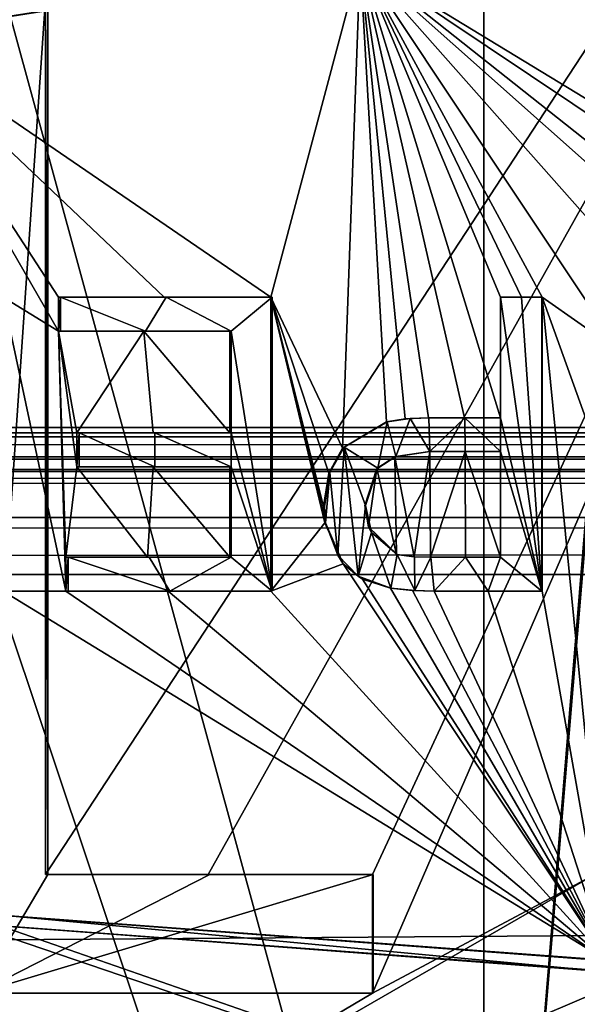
# Model space of a CAD drawing. Header units: millimetres. Extents: x -114 to 114, y -36 to 48.
# Tile 164 of 256: x -72.08 to -70.18, y 33.54 to 36.89. Entities that reach past the tile are written whole.
import ezdxf

# ---------------------------------------------------------------- set-up
doc = ezdxf.new("R2010")
doc.units = ezdxf.units.MM
doc.header["$LTSCALE"] = 65.185185
for name, color, linetype in [('1', 7, 'CONTINUOUS'), ('1025', 7, 'CONTINUOUS'), ('1037', 7, 'CONTINUOUS'), ('1051', 7, 'CONTINUOUS'), ('1077', 7, 'CONTINUOUS'), ('1083', 7, 'CONTINUOUS'), ('1091', 7, 'CONTINUOUS'), ('1100', 7, 'CONTINUOUS'), ('1101', 7, 'CONTINUOUS'), ('1102', 7, 'CONTINUOUS'), ('1113', 7, 'CONTINUOUS'), ('1116', 7, 'CONTINUOUS'), ('1123', 7, 'CONTINUOUS'), ('1127', 7, 'CONTINUOUS'), ('1138', 7, 'CONTINUOUS'), ('1146', 7, 'CONTINUOUS'), ('1156', 7, 'CONTINUOUS'), ('1160', 7, 'CONTINUOUS'), ('1177', 7, 'CONTINUOUS'), ('1179', 7, 'CONTINUOUS'), ('1213', 7, 'CONTINUOUS'), ('1229', 7, 'CONTINUOUS'), ('1237', 7, 'CONTINUOUS'), ('1241', 7, 'CONTINUOUS'), ('1252', 7, 'CONTINUOUS'), ('1254', 7, 'CONTINUOUS'), ('1281', 7, 'CONTINUOUS'), ('1323', 7, 'CONTINUOUS'), ('1340', 7, 'CONTINUOUS'), ('1353', 7, 'CONTINUOUS'), ('1377', 7, 'CONTINUOUS'), ('1378', 7, 'CONTINUOUS'), ('1386', 7, 'CONTINUOUS'), ('1411', 7, 'CONTINUOUS'), ('1425', 7, 'CONTINUOUS'), ('1431', 7, 'CONTINUOUS'), ('1448', 7, 'CONTINUOUS'), ('1461', 7, 'CONTINUOUS'), ('1474', 7, 'CONTINUOUS'), ('1714', 7, 'CONTINUOUS'), ('18', 7, 'CONTINUOUS'), ('1921', 7, 'CONTINUOUS'), ('2', 7, 'CONTINUOUS'), ('23', 7, 'CONTINUOUS'), ('2803', 7, 'CONTINUOUS'), ('308', 7, 'CONTINUOUS'), ('309', 7, 'CONTINUOUS'), ('315', 7, 'CONTINUOUS'), ('5', 7, 'CONTINUOUS'), ('924', 7, 'CONTINUOUS'), ('944', 7, 'CONTINUOUS'), ('982', 7, 'CONTINUOUS'), ('990', 7, 'CONTINUOUS')]:
    doc.layers.add(name, color=color, linetype=linetype)

msp = doc.modelspace()

# ---------------------------------------------------------------- linework, layer by layer
at = {"layer": '1', "linetype": 'CONTINUOUS'}
for points in [[(-113, 35, 80), (113, 35, 80), (-110.5, 33.5, 80), (-113, 35, 80)], [(-110.5, 33.5, 80), (113, 35, 80), (-54, 33.5, 80), (-110.5, 33.5, 80)]]:
    msp.add_3dface(points, dxfattribs=at)
at = {"layer": '1025', "color": 9, "linetype": 'CONTINUOUS'}
for points in [[(-71.99, 33.9788, 230.1495), (-71.9821, 33.9788, 230.1887), (-71.9821, 37.075, 230.1887), (-71.99, 33.9788, 230.1495)], [(-71.99, 37.075, 230.1495), (-71.99, 33.9788, 230.1495), (-71.9821, 37.075, 230.1887), (-71.99, 37.075, 230.1495)]]:
    msp.add_3dface(points, dxfattribs=at)
at = {"layer": '1037', "color": 9, "linetype": 'CONTINUOUS'}
for points in [[(-71.9821, 33.9788, 230.1887), (-71.99, 33.9788, 230.1495), (-71.4367, 33.9788, 230.0587), (-71.9821, 33.9788, 230.1887)], [(-71.9821, 33.9788, 230.1887), (-71.4367, 33.9788, 230.0587), (-71.4317, 33.9788, 230.0984), (-71.9821, 33.9788, 230.1887)], [(-71.4367, 33.9788, 230.0587), (-70.878, 33.9788, 230.0095), (-71.4317, 33.9788, 230.0984), (-71.4367, 33.9788, 230.0587)], [(-70.878, 33.9788, 230.0095), (-70.876, 33.9788, 230.0495), (-71.4317, 33.9788, 230.0984), (-70.878, 33.9788, 230.0095)]]:
    msp.add_3dface(points, dxfattribs=at)
at = {"layer": '1051', "color": 9, "linetype": 'CONTINUOUS'}
for points in [[(-71.9388, 35.8279, 244.8199), (-71.9465, 35.8279, 244.8592), (-71.6561, 35.8279, 244.9104), (-71.9388, 35.8279, 244.8199)], [(-71.9388, 35.8279, 244.8199), (-71.6561, 35.8279, 244.9104), (-71.65, 35.8279, 244.8708), (-71.9388, 35.8279, 244.8199)], [(-71.6561, 35.8279, 244.9104), (-71.364, 35.8279, 244.9501), (-71.65, 35.8279, 244.8708), (-71.6561, 35.8279, 244.9104)], [(-71.364, 35.8279, 244.9501), (-71.3594, 35.8279, 244.9103), (-71.65, 35.8279, 244.8708), (-71.364, 35.8279, 244.9501)]]:
    msp.add_3dface(points, dxfattribs=at)
at = {"layer": '1077', "color": 9, "linetype": 'CONTINUOUS'}
for points in [[(-70.3018, 34.9432, 244.9974), (-70.3018, 35.9432, 244.9974), (-70.3029, 34.9432, 244.9574), (-70.3018, 34.9432, 244.9974)], [(-70.3029, 34.9432, 244.9574), (-70.3018, 35.9432, 244.9974), (-70.3029, 35.9432, 244.9574), (-70.3029, 34.9432, 244.9574)]]:
    msp.add_3dface(points, dxfattribs=at)
at = {"layer": '1083', "color": 9, "linetype": 'CONTINUOUS'}
for points in [[(-70.8922, 35.1621, 244.9897), (-70.9042, 35.2347, 244.9891), (-70.882, 35.1431, 244.9502), (-70.8922, 35.1621, 244.9897)], [(-70.882, 35.1431, 244.9502), (-70.9042, 35.2347, 244.9891), (-70.902, 35.2347, 244.9492), (-70.882, 35.1431, 244.9502)], [(-70.7951, 35.0674, 244.9542), (-70.7967, 35.0674, 244.9941), (-70.8922, 35.1621, 244.9897), (-70.7951, 35.0674, 244.9542)], [(-70.7951, 35.0674, 244.9542), (-70.8922, 35.1621, 244.9897), (-70.882, 35.1431, 244.9502), (-70.7951, 35.0674, 244.9542)]]:
    msp.add_3dface(points, dxfattribs=at)
at = {"layer": '1091', "color": 9, "linetype": 'CONTINUOUS'}
for points in [[(-70.684, 35.4176, 244.9977), (-70.5634, 35.4176, 244.9997), (-70.683, 35.4176, 244.9578), (-70.684, 35.4176, 244.9977)], [(-70.683, 35.4176, 244.9578), (-70.5634, 35.4176, 244.9997), (-70.5631, 35.4176, 244.9597), (-70.683, 35.4176, 244.9578)], [(-70.5634, 35.4176, 244.9997), (-70.4428, 35.4176, 244.9998), (-70.5631, 35.4176, 244.9597), (-70.5634, 35.4176, 244.9997)], [(-70.4428, 35.4176, 244.9998), (-70.4431, 35.4176, 244.9598), (-70.5631, 35.4176, 244.9597), (-70.4428, 35.4176, 244.9998)]]:
    msp.add_3dface(points, dxfattribs=at)
at = {"layer": '1100', "color": 9, "linetype": 'CONTINUOUS'}
for points in [[(-70.878, 33.575, 230.0095), (-72.231, 33.575, 230.2025), (-72.2218, 33.575, 230.2414), (-70.878, 33.575, 230.0095)], [(-70.876, 33.575, 230.0495), (-70.878, 33.575, 230.0095), (-72.2218, 33.575, 230.2414), (-70.876, 33.575, 230.0495)]]:
    msp.add_3dface(points, dxfattribs=at)
at = {"layer": '1101', "color": 9, "linetype": 'CONTINUOUS'}
for points in [[(-70.8285, 35.5187, 244.9528), (-70.8303, 35.5187, 244.9927), (-70.9806, 35.4294, 244.9846), (-70.8285, 35.5187, 244.9528)], [(-70.9751, 35.4332, 244.9449), (-70.8285, 35.5187, 244.9528), (-70.9806, 35.4294, 244.9846), (-70.9751, 35.4332, 244.9449)], [(-71.0268, 35.3441, 244.9815), (-71.0233, 35.3462, 244.9416), (-70.9806, 35.4294, 244.9846), (-71.0268, 35.3441, 244.9815)], [(-71.0233, 35.3462, 244.9416), (-70.9751, 35.4332, 244.9449), (-70.9806, 35.4294, 244.9846), (-71.0233, 35.3462, 244.9416)], [(-71.042, 35.2307, 244.9403), (-71.0233, 35.3462, 244.9416), (-71.0449, 35.2307, 244.9802), (-71.042, 35.2307, 244.9403)], [(-71.0449, 35.2307, 244.9802), (-71.0233, 35.3462, 244.9416), (-71.0268, 35.3441, 244.9815), (-71.0449, 35.2307, 244.9802)]]:
    msp.add_3dface(points, dxfattribs=at)
at = {"layer": '1102', "color": 9, "linetype": 'CONTINUOUS'}
for points in [[(-70.8303, 35.5187, 244.9927), (-70.8285, 35.5187, 244.9528), (-70.7506, 35.5306, 244.9558), (-70.8303, 35.5187, 244.9927)], [(-70.7675, 35.5292, 244.9952), (-70.8303, 35.5187, 244.9927), (-70.7506, 35.5306, 244.9558), (-70.7675, 35.5292, 244.9952)], [(-70.6878, 35.533, 244.9976), (-70.7675, 35.5292, 244.9952), (-70.6868, 35.533, 244.9577), (-70.6878, 35.533, 244.9976)], [(-70.6868, 35.533, 244.9577), (-70.7675, 35.5292, 244.9952), (-70.7506, 35.5306, 244.9558), (-70.6868, 35.533, 244.9577)]]:
    msp.add_3dface(points, dxfattribs=at)
at = {"layer": '1113', "color": 9, "linetype": 'CONTINUOUS'}
for points in [[(-70.8173, 34.9527, 244.9933), (-70.7419, 34.9449, 244.9961), (-70.8156, 34.9527, 244.9533), (-70.8173, 34.9527, 244.9933)], [(-70.8156, 34.9527, 244.9533), (-70.7419, 34.9449, 244.9961), (-70.735, 34.9447, 244.9563), (-70.8156, 34.9527, 244.9533)], [(-70.7419, 34.9449, 244.9961), (-70.6692, 34.9432, 244.9981), (-70.735, 34.9447, 244.9563), (-70.7419, 34.9449, 244.9961)], [(-70.6692, 34.9432, 244.9981), (-70.6683, 34.9432, 244.9581), (-70.735, 34.9447, 244.9563), (-70.6692, 34.9432, 244.9981)]]:
    msp.add_3dface(points, dxfattribs=at)
at = {"layer": '1116', "color": 9, "linetype": 'CONTINUOUS'}
for points in [[(-70.4431, 35.533, 244.9598), (-70.3029, 34.9432, 244.9574), (-70.4431, 35.9432, 244.9598), (-70.4431, 35.533, 244.9598)], [(-70.4431, 35.9432, 244.9598), (-70.3029, 34.9432, 244.9574), (-70.3716, 35.9432, 244.9589), (-70.4431, 35.9432, 244.9598)], [(-70.3029, 34.9432, 244.9574), (-70.3029, 35.9432, 244.9574), (-70.3716, 35.9432, 244.9589), (-70.3029, 34.9432, 244.9574)], [(-70.8285, 35.5187, 244.9528), (-70.9751, 35.4332, 244.9449), (-70.8603, 35.361, 244.9513), (-70.8285, 35.5187, 244.9528)], [(-70.7994, 35.4009, 244.954), (-70.8285, 35.5187, 244.9528), (-70.8603, 35.361, 244.9513), (-70.7994, 35.4009, 244.954)], [(-70.7506, 35.5306, 244.9558), (-70.8285, 35.5187, 244.9528), (-70.7994, 35.4009, 244.954), (-70.7506, 35.5306, 244.9558)], [(-70.683, 35.4176, 244.9578), (-70.7506, 35.5306, 244.9558), (-70.7994, 35.4009, 244.954), (-70.683, 35.4176, 244.9578)], [(-70.683, 35.4176, 244.9578), (-70.6868, 35.533, 244.9577), (-70.7506, 35.5306, 244.9558), (-70.683, 35.4176, 244.9578)], [(-70.6868, 35.533, 244.9577), (-70.683, 35.4176, 244.9578), (-70.565, 35.533, 244.9597), (-70.6868, 35.533, 244.9577)], [(-70.683, 35.4176, 244.9578), (-70.5631, 35.4176, 244.9597), (-70.565, 35.533, 244.9597), (-70.683, 35.4176, 244.9578)], [(-70.5631, 35.4176, 244.9597), (-70.4431, 35.4176, 244.9598), (-70.565, 35.533, 244.9597), (-70.5631, 35.4176, 244.9597)], [(-70.565, 35.533, 244.9597), (-70.4431, 35.4176, 244.9598), (-70.4431, 35.533, 244.9598), (-70.565, 35.533, 244.9597)], [(-70.4431, 35.4176, 244.9598), (-70.3029, 34.9432, 244.9574), (-70.4431, 35.533, 244.9598), (-70.4431, 35.4176, 244.9598)], [(-70.9751, 35.4332, 244.9449), (-71.0233, 35.3462, 244.9416), (-70.9967, 35.0657, 244.9434), (-70.9751, 35.4332, 244.9449)], [(-70.9267, 34.9935, 244.9478), (-70.9751, 35.4332, 244.9449), (-70.9967, 35.0657, 244.9434), (-70.9267, 34.9935, 244.9478)], [(-70.902, 35.2347, 244.9492), (-70.9751, 35.4332, 244.9449), (-70.9267, 34.9935, 244.9478), (-70.902, 35.2347, 244.9492)], [(-70.9751, 35.4332, 244.9449), (-70.902, 35.2347, 244.9492), (-70.8603, 35.361, 244.9513), (-70.9751, 35.4332, 244.9449)], [(-70.3029, 34.9432, 244.9574), (-70.4431, 35.4176, 244.9598), (-70.4431, 35.0586, 244.9598), (-70.3029, 34.9432, 244.9574)], [(-71.0233, 35.3462, 244.9416), (-71.042, 35.2307, 244.9403), (-71.0377, 35.1753, 244.9406), (-71.0233, 35.3462, 244.9416)], [(-71.0233, 35.3462, 244.9416), (-71.0377, 35.1753, 244.9406), (-70.9967, 35.0657, 244.9434), (-71.0233, 35.3462, 244.9416)], [(-71.0377, 35.1753, 244.9406), (-71.042, 35.2307, 244.9403), (-71.0407, 35.2011, 244.9404), (-71.0377, 35.1753, 244.9406)], [(-70.882, 35.1431, 244.9502), (-70.902, 35.2347, 244.9492), (-70.9267, 34.9935, 244.9478), (-70.882, 35.1431, 244.9502)], [(-70.8156, 34.9527, 244.9533), (-70.882, 35.1431, 244.9502), (-70.9267, 34.9935, 244.9478), (-70.8156, 34.9527, 244.9533)], [(-70.7951, 35.0674, 244.9542), (-70.882, 35.1431, 244.9502), (-70.8156, 34.9527, 244.9533), (-70.7951, 35.0674, 244.9542)], [(-70.7951, 35.0674, 244.9542), (-70.8156, 34.9527, 244.9533), (-70.735, 34.9447, 244.9563), (-70.7951, 35.0674, 244.9542)], [(-70.736, 35.0598, 244.9563), (-70.7951, 35.0674, 244.9542), (-70.735, 34.9447, 244.9563), (-70.736, 35.0598, 244.9563)], [(-70.6806, 35.0586, 244.9578), (-70.736, 35.0598, 244.9563), (-70.735, 34.9447, 244.9563), (-70.6806, 35.0586, 244.9578)], [(-70.6683, 34.9432, 244.9581), (-70.6806, 35.0586, 244.9578), (-70.735, 34.9447, 244.9563), (-70.6683, 34.9432, 244.9581)], [(-70.6806, 35.0586, 244.9578), (-70.6683, 34.9432, 244.9581), (-70.5619, 35.0586, 244.9597), (-70.6806, 35.0586, 244.9578)], [(-70.6683, 34.9432, 244.9581), (-70.4856, 34.9432, 244.96), (-70.5619, 35.0586, 244.9597), (-70.6683, 34.9432, 244.9581)], [(-70.5619, 35.0586, 244.9597), (-70.4856, 34.9432, 244.96), (-70.4431, 35.0586, 244.9598), (-70.5619, 35.0586, 244.9597)], [(-70.4856, 34.9432, 244.96), (-70.3029, 34.9432, 244.9574), (-70.4431, 35.0586, 244.9598), (-70.4856, 34.9432, 244.96)]]:
    msp.add_3dface(points, dxfattribs=at)
at = {"layer": '1123', "color": 9, "linetype": 'CONTINUOUS'}
for points in [[(-72.1351, 33.8397, 244.8196), (-72.1264, 33.8397, 244.7805), (-70.066, 33.6866, 244.9474), (-72.1351, 33.8397, 244.8196)], [(-70.0792, 33.6858, 244.9882), (-72.1351, 33.8397, 244.8196), (-70.066, 33.6866, 244.9474), (-70.0792, 33.6858, 244.9882)]]:
    msp.add_3dface(points, dxfattribs=at)
at = {"layer": '1127', "color": 9, "linetype": 'CONTINUOUS'}
for points in [[(-70.9208, 37.086, 244.9882), (-72.5267, 36.8343, 244.721), (-71.2237, 35.9432, 244.965), (-70.9208, 37.086, 244.9882)], [(-70.9806, 35.4294, 244.9846), (-70.9208, 37.086, 244.9882), (-71.2237, 35.9432, 244.965), (-70.9806, 35.4294, 244.9846)], [(-70.8303, 35.5187, 244.9927), (-70.9208, 37.086, 244.9882), (-70.9806, 35.4294, 244.9846), (-70.8303, 35.5187, 244.9927)], [(-68.8649, 36.9321, 244.8196), (-70.9208, 37.086, 244.9882), (-69.0419, 35.9432, 244.8569), (-68.8649, 36.9321, 244.8196)], [(-70.3018, 35.9432, 244.9974), (-70.9208, 37.086, 244.9882), (-70.3723, 35.9432, 244.9989), (-70.3018, 35.9432, 244.9974)], [(-70.9208, 37.086, 244.9882), (-70.3018, 35.9432, 244.9974), (-70.0368, 35.7576, 244.9857), (-70.9208, 37.086, 244.9882)], [(-70.9208, 37.086, 244.9882), (-70.8303, 35.5187, 244.9927), (-70.7675, 35.5292, 244.9952), (-70.9208, 37.086, 244.9882)], [(-70.9208, 37.086, 244.9882), (-70.7675, 35.5292, 244.9952), (-70.6878, 35.533, 244.9976), (-70.9208, 37.086, 244.9882)], [(-70.9208, 37.086, 244.9882), (-70.6878, 35.533, 244.9976), (-70.5653, 35.533, 244.9997), (-70.9208, 37.086, 244.9882)], [(-70.9208, 37.086, 244.9882), (-69.0419, 35.8279, 244.8569), (-69.0419, 35.9432, 244.8569), (-70.9208, 37.086, 244.9882)], [(-69.0419, 35.8279, 244.8569), (-70.9208, 37.086, 244.9882), (-69.4305, 35.905, 244.9234), (-69.0419, 35.8279, 244.8569)], [(-70.3723, 35.9432, 244.9989), (-70.9208, 37.086, 244.9882), (-70.4428, 35.9432, 244.9998), (-70.3723, 35.9432, 244.9989)], [(-70.4428, 35.9432, 244.9998), (-70.9208, 37.086, 244.9882), (-70.4428, 35.533, 244.9998), (-70.4428, 35.9432, 244.9998)], [(-70.4428, 35.533, 244.9998), (-70.9208, 37.086, 244.9882), (-70.5653, 35.533, 244.9997), (-70.4428, 35.533, 244.9998)], [(-69.4305, 35.905, 244.9234), (-70.9208, 37.086, 244.9882), (-69.6498, 35.9561, 244.9517), (-69.4305, 35.905, 244.9234)], [(-69.6498, 35.9561, 244.9517), (-70.9208, 37.086, 244.9882), (-69.8737, 35.9031, 244.9738), (-69.6498, 35.9561, 244.9517)], [(-69.8737, 35.9031, 244.9738), (-70.9208, 37.086, 244.9882), (-70.0368, 35.7576, 244.9857), (-69.8737, 35.9031, 244.9738)], [(-72.5267, 36.8343, 244.721), (-71.9465, 35.8279, 244.8592), (-71.9465, 35.9432, 244.8592), (-72.5267, 36.8343, 244.721)], [(-71.9465, 35.8279, 244.8592), (-72.5267, 36.8343, 244.721), (-72.1347, 35.9432, 244.8197), (-71.9465, 35.8279, 244.8592)], [(-72.5267, 36.8343, 244.721), (-71.9465, 35.9432, 244.8592), (-71.5864, 35.9432, 244.9209), (-72.5267, 36.8343, 244.721)], [(-71.2237, 35.9432, 244.965), (-72.5267, 36.8343, 244.721), (-71.5864, 35.9432, 244.9209), (-71.2237, 35.9432, 244.965)], [(-71.9465, 35.8279, 244.8592), (-72.1347, 35.9432, 244.8197), (-71.9214, 34.9432, 244.8641), (-71.9465, 35.8279, 244.8592)], [(-72.1347, 35.9432, 244.8197), (-72.1347, 34.9432, 244.8197), (-71.9214, 34.9432, 244.8641), (-72.1347, 35.9432, 244.8197)], [(-71.0449, 35.2307, 244.9802), (-71.0268, 35.3441, 244.9815), (-71.2237, 35.9432, 244.965), (-71.0449, 35.2307, 244.9802)], [(-71.0449, 35.2307, 244.9802), (-71.2237, 35.9432, 244.965), (-71.0436, 35.2011, 244.9803), (-71.0449, 35.2307, 244.9802)], [(-71.0268, 35.3441, 244.9815), (-70.9806, 35.4294, 244.9846), (-71.2237, 35.9432, 244.965), (-71.0268, 35.3441, 244.9815)], [(-71.2237, 35.9432, 244.965), (-71.2237, 34.9432, 244.965), (-71.0406, 35.1753, 244.9805), (-71.2237, 35.9432, 244.965)], [(-71.0436, 35.2011, 244.9803), (-71.2237, 35.9432, 244.965), (-71.0406, 35.1753, 244.9805), (-71.0436, 35.2011, 244.9803)], [(-70.3018, 35.9432, 244.9974), (-70.3018, 34.9432, 244.9974), (-70.0792, 33.6858, 244.9882), (-70.3018, 35.9432, 244.9974)], [(-70.3018, 35.9432, 244.9974), (-70.0792, 33.6858, 244.9882), (-70.1225, 35.4448, 244.9905), (-70.3018, 35.9432, 244.9974)], [(-70.0368, 35.7576, 244.9857), (-70.3018, 35.9432, 244.9974), (-70.1225, 35.4448, 244.9905), (-70.0368, 35.7576, 244.9857)], [(-71.6561, 35.8279, 244.9104), (-71.9465, 35.8279, 244.8592), (-71.8836, 35.4817, 244.8713), (-71.6561, 35.8279, 244.9104)], [(-71.9465, 35.8279, 244.8592), (-71.9214, 34.9432, 244.8641), (-71.9214, 35.0586, 244.8641), (-71.9465, 35.8279, 244.8592)], [(-71.8836, 35.4817, 244.8713), (-71.9465, 35.8279, 244.8592), (-71.8836, 35.3663, 244.8713), (-71.8836, 35.4817, 244.8713)], [(-71.8836, 35.3663, 244.8713), (-71.9465, 35.8279, 244.8592), (-71.9214, 35.0586, 244.8641), (-71.8836, 35.3663, 244.8713)], [(-71.6245, 35.4817, 244.9152), (-71.6561, 35.8279, 244.9104), (-71.8836, 35.4817, 244.8713), (-71.6245, 35.4817, 244.9152)], [(-71.364, 35.8279, 244.9501), (-71.6561, 35.8279, 244.9104), (-71.364, 35.4817, 244.9501), (-71.364, 35.8279, 244.9501)], [(-71.364, 35.4817, 244.9501), (-71.6561, 35.8279, 244.9104), (-71.6245, 35.4817, 244.9152), (-71.364, 35.4817, 244.9501)], [(-71.6435, 35.0586, 244.9123), (-71.8836, 35.3663, 244.8713), (-71.9214, 35.0586, 244.8641), (-71.6435, 35.0586, 244.9123)], [(-71.6245, 35.3663, 244.9152), (-71.8836, 35.3663, 244.8713), (-71.6435, 35.0586, 244.9123), (-71.6245, 35.3663, 244.9152)], [(-71.364, 35.0586, 244.9501), (-71.6245, 35.3663, 244.9152), (-71.6435, 35.0586, 244.9123), (-71.364, 35.0586, 244.9501)], [(-71.364, 35.3663, 244.9501), (-71.6245, 35.3663, 244.9152), (-71.364, 35.0586, 244.9501), (-71.364, 35.3663, 244.9501)], [(-71.0406, 35.1753, 244.9805), (-71.2237, 34.9432, 244.965), (-70.9779, 35.0363, 244.9848), (-71.0406, 35.1753, 244.9805)], [(-71.2237, 34.9432, 244.965), (-70.0792, 33.6858, 244.9882), (-70.9779, 35.0363, 244.9848), (-71.2237, 34.9432, 244.965)], [(-70.9779, 35.0363, 244.9848), (-70.0792, 33.6858, 244.9882), (-70.9128, 34.9839, 244.9886), (-70.9779, 35.0363, 244.9848)], [(-70.0792, 33.6858, 244.9882), (-70.8173, 34.9527, 244.9933), (-70.9128, 34.9839, 244.9886), (-70.0792, 33.6858, 244.9882)], [(-72.1347, 34.9432, 244.8197), (-72.1351, 33.8397, 244.8196), (-70.0792, 33.6858, 244.9882), (-72.1347, 34.9432, 244.8197)], [(-72.1347, 34.9432, 244.8197), (-70.0792, 33.6858, 244.9882), (-71.9214, 34.9432, 244.8641), (-72.1347, 34.9432, 244.8197)], [(-71.9214, 34.9432, 244.8641), (-70.0792, 33.6858, 244.9882), (-71.5737, 34.9432, 244.9227), (-71.9214, 34.9432, 244.8641)], [(-71.5737, 34.9432, 244.9227), (-70.0792, 33.6858, 244.9882), (-71.2237, 34.9432, 244.965), (-71.5737, 34.9432, 244.9227)], [(-70.7419, 34.9449, 244.9961), (-70.8173, 34.9527, 244.9933), (-70.0792, 33.6858, 244.9882), (-70.7419, 34.9449, 244.9961)], [(-70.6692, 34.9432, 244.9981), (-70.7419, 34.9449, 244.9961), (-70.0792, 33.6858, 244.9882), (-70.6692, 34.9432, 244.9981)], [(-70.6692, 34.9432, 244.9981), (-70.0792, 33.6858, 244.9882), (-70.4855, 34.9432, 245), (-70.6692, 34.9432, 244.9981)], [(-70.0792, 33.6858, 244.9882), (-70.3018, 34.9432, 244.9974), (-70.4855, 34.9432, 245), (-70.0792, 33.6858, 244.9882)]]:
    msp.add_3dface(points, dxfattribs=at)
at = {"layer": '1138', "color": 9, "linetype": 'CONTINUOUS'}
for points in [[(-72.5282, 36.8686, 244.679), (-70.934, 37.0852, 244.9474), (-70.9199, 37.1239, 244.9482), (-72.5282, 36.8686, 244.679)], [(-72.5159, 36.8343, 244.6825), (-70.934, 37.0852, 244.9474), (-72.5282, 36.8686, 244.679), (-72.5159, 36.8343, 244.6825)], [(-70.0801, 33.6479, 244.9482), (-72.1264, 33.8397, 244.7805), (-72.1365, 33.8041, 244.7783), (-70.0801, 33.6479, 244.9482)], [(-70.066, 33.6866, 244.9474), (-72.1264, 33.8397, 244.7805), (-70.0801, 33.6479, 244.9482), (-70.066, 33.6866, 244.9474)]]:
    msp.add_3dface(points, dxfattribs=at)
at = {"layer": '1146', "color": 9, "linetype": 'CONTINUOUS'}
for points in [[(-72.5336, 36.8686, 244.6982), (-70.9199, 37.1239, 244.9482), (-72.5391, 36.8686, 244.7175), (-72.5336, 36.8686, 244.6982)], [(-72.5391, 36.8686, 244.7175), (-70.9199, 37.1239, 244.9482), (-70.9386, 37.1231, 244.9872), (-72.5391, 36.8686, 244.7175)], [(-72.5282, 36.8686, 244.679), (-70.9199, 37.1239, 244.9482), (-72.5336, 36.8686, 244.6982), (-72.5282, 36.8686, 244.679)]]:
    msp.add_3dface(points, dxfattribs=at)
at = {"layer": '1156', "color": 9, "linetype": 'CONTINUOUS'}
for points in [[(-71.2237, 34.9432, 244.965), (-71.2237, 35.9432, 244.965), (-71.2199, 34.9432, 244.9252), (-71.2237, 34.9432, 244.965)], [(-71.2199, 34.9432, 244.9252), (-71.2237, 35.9432, 244.965), (-71.2199, 35.9432, 244.9252), (-71.2199, 34.9432, 244.9252)]]:
    msp.add_3dface(points, dxfattribs=at)
at = {"layer": '1160', "color": 9, "linetype": 'CONTINUOUS'}
for points in [[(-70.6816, 35.0586, 244.9978), (-70.6806, 35.0586, 244.9578), (-70.5622, 35.0586, 244.9997), (-70.6816, 35.0586, 244.9978)], [(-70.6806, 35.0586, 244.9578), (-70.5619, 35.0586, 244.9597), (-70.5622, 35.0586, 244.9997), (-70.6806, 35.0586, 244.9578)], [(-70.5619, 35.0586, 244.9597), (-70.4431, 35.0586, 244.9598), (-70.5622, 35.0586, 244.9997), (-70.5619, 35.0586, 244.9597)], [(-70.5622, 35.0586, 244.9997), (-70.4431, 35.0586, 244.9598), (-70.4428, 35.0586, 244.9998), (-70.5622, 35.0586, 244.9997)]]:
    msp.add_3dface(points, dxfattribs=at)
at = {"layer": '1177', "color": 9, "linetype": 'CONTINUOUS'}
for points in [[(-71.6245, 35.4817, 244.9152), (-71.8836, 35.4817, 244.8713), (-71.8762, 35.4817, 244.832), (-71.6245, 35.4817, 244.9152)], [(-71.6185, 35.4817, 244.8757), (-71.6245, 35.4817, 244.9152), (-71.8762, 35.4817, 244.832), (-71.6185, 35.4817, 244.8757)], [(-71.364, 35.4817, 244.9501), (-71.6245, 35.4817, 244.9152), (-71.6185, 35.4817, 244.8757), (-71.364, 35.4817, 244.9501)], [(-71.3594, 35.4817, 244.9103), (-71.364, 35.4817, 244.9501), (-71.6185, 35.4817, 244.8757), (-71.3594, 35.4817, 244.9103)]]:
    msp.add_3dface(points, dxfattribs=at)
at = {"layer": '1179', "color": 9, "linetype": 'CONTINUOUS'}
for points in [[(-70.6683, 34.9432, 244.9581), (-70.6692, 34.9432, 244.9981), (-70.4855, 34.9432, 245), (-70.6683, 34.9432, 244.9581)], [(-70.4856, 34.9432, 244.96), (-70.6683, 34.9432, 244.9581), (-70.4855, 34.9432, 245), (-70.4856, 34.9432, 244.96)], [(-70.3029, 34.9432, 244.9574), (-70.4856, 34.9432, 244.96), (-70.4855, 34.9432, 245), (-70.3029, 34.9432, 244.9574)], [(-70.3018, 34.9432, 244.9974), (-70.3029, 34.9432, 244.9574), (-70.4855, 34.9432, 245), (-70.3018, 34.9432, 244.9974)]]:
    msp.add_3dface(points, dxfattribs=at)
at = {"layer": '1213', "color": 9, "linetype": 'CONTINUOUS'}
for points in [[(-70.4431, 35.4176, 244.9598), (-70.4428, 35.4176, 244.9998), (-70.4428, 35.0586, 244.9998), (-70.4431, 35.4176, 244.9598)], [(-70.4431, 35.0586, 244.9598), (-70.4431, 35.4176, 244.9598), (-70.4428, 35.0586, 244.9998), (-70.4431, 35.0586, 244.9598)]]:
    msp.add_3dface(points, dxfattribs=at)
at = {"layer": '1229', "color": 9, "linetype": 'CONTINUOUS'}
for points in [[(-70.6878, 35.533, 244.9976), (-70.6868, 35.533, 244.9577), (-70.5653, 35.533, 244.9997), (-70.6878, 35.533, 244.9976)], [(-70.6868, 35.533, 244.9577), (-70.565, 35.533, 244.9597), (-70.5653, 35.533, 244.9997), (-70.6868, 35.533, 244.9577)], [(-70.565, 35.533, 244.9597), (-70.4431, 35.533, 244.9598), (-70.5653, 35.533, 244.9997), (-70.565, 35.533, 244.9597)], [(-70.4431, 35.533, 244.9598), (-70.4428, 35.533, 244.9998), (-70.5653, 35.533, 244.9997), (-70.4431, 35.533, 244.9598)]]:
    msp.add_3dface(points, dxfattribs=at)
at = {"layer": '1237', "color": 9, "linetype": 'CONTINUOUS'}
for points in [[(-71.9465, 35.9432, 244.8592), (-71.9388, 35.9432, 244.8199), (-71.5864, 35.9432, 244.9209), (-71.9465, 35.9432, 244.8592)], [(-71.5864, 35.9432, 244.9209), (-71.9388, 35.9432, 244.8199), (-71.5806, 35.9432, 244.8813), (-71.5864, 35.9432, 244.9209)], [(-71.2237, 35.9432, 244.965), (-71.5864, 35.9432, 244.9209), (-71.5806, 35.9432, 244.8813), (-71.2237, 35.9432, 244.965)], [(-71.2199, 35.9432, 244.9252), (-71.2237, 35.9432, 244.965), (-71.5806, 35.9432, 244.8813), (-71.2199, 35.9432, 244.9252)]]:
    msp.add_3dface(points, dxfattribs=at)
at = {"layer": '1241', "color": 9, "linetype": 'CONTINUOUS'}
for points in [[(-71.6435, 35.0586, 244.9123), (-71.9214, 35.0586, 244.8641), (-71.9138, 35.0586, 244.8248), (-71.6435, 35.0586, 244.9123)], [(-71.6374, 35.0586, 244.8728), (-71.6435, 35.0586, 244.9123), (-71.9138, 35.0586, 244.8248), (-71.6374, 35.0586, 244.8728)], [(-71.364, 35.0586, 244.9501), (-71.6435, 35.0586, 244.9123), (-71.6374, 35.0586, 244.8728), (-71.364, 35.0586, 244.9501)], [(-71.3594, 35.0586, 244.9103), (-71.364, 35.0586, 244.9501), (-71.6374, 35.0586, 244.8728), (-71.3594, 35.0586, 244.9103)]]:
    msp.add_3dface(points, dxfattribs=at)
at = {"layer": '1252', "color": 9, "linetype": 'CONTINUOUS'}
for points in [[(-71.8836, 35.3663, 244.8713), (-71.6245, 35.3663, 244.9152), (-71.8762, 35.3663, 244.832), (-71.8836, 35.3663, 244.8713)], [(-71.8762, 35.3663, 244.832), (-71.6245, 35.3663, 244.9152), (-71.6185, 35.3663, 244.8757), (-71.8762, 35.3663, 244.832)], [(-71.6245, 35.3663, 244.9152), (-71.364, 35.3663, 244.9501), (-71.6185, 35.3663, 244.8757), (-71.6245, 35.3663, 244.9152)], [(-71.364, 35.3663, 244.9501), (-71.3594, 35.3663, 244.9103), (-71.6185, 35.3663, 244.8757), (-71.364, 35.3663, 244.9501)]]:
    msp.add_3dface(points, dxfattribs=at)
at = {"layer": '1254', "color": 9, "linetype": 'CONTINUOUS'}
for points in [[(-71.3594, 35.8279, 244.9103), (-71.364, 35.8279, 244.9501), (-71.364, 35.4817, 244.9501), (-71.3594, 35.8279, 244.9103)], [(-71.3594, 35.8279, 244.9103), (-71.364, 35.4817, 244.9501), (-71.3594, 35.4817, 244.9103), (-71.3594, 35.8279, 244.9103)]]:
    msp.add_3dface(points, dxfattribs=at)
at = {"layer": '1281', "color": 9, "linetype": 'CONTINUOUS'}
for points in [[(-70.4431, 35.9432, 244.9598), (-70.3716, 35.9432, 244.9589), (-70.4428, 35.9432, 244.9998), (-70.4431, 35.9432, 244.9598)], [(-70.3716, 35.9432, 244.9589), (-70.3723, 35.9432, 244.9989), (-70.4428, 35.9432, 244.9998), (-70.3716, 35.9432, 244.9589)], [(-70.3029, 35.9432, 244.9574), (-70.3018, 35.9432, 244.9974), (-70.3723, 35.9432, 244.9989), (-70.3029, 35.9432, 244.9574)], [(-70.3716, 35.9432, 244.9589), (-70.3029, 35.9432, 244.9574), (-70.3723, 35.9432, 244.9989), (-70.3716, 35.9432, 244.9589)]]:
    msp.add_3dface(points, dxfattribs=at)
at = {"layer": '1323', "color": 9, "linetype": 'CONTINUOUS'}
for points in [[(-70.7364, 35.0598, 244.9963), (-70.684, 35.4176, 244.9977), (-70.8025, 35.4004, 244.9939), (-70.7364, 35.0598, 244.9963)], [(-70.7364, 35.0598, 244.9963), (-70.6816, 35.0586, 244.9978), (-70.684, 35.4176, 244.9977), (-70.7364, 35.0598, 244.9963)], [(-70.6816, 35.0586, 244.9978), (-70.5634, 35.4176, 244.9997), (-70.684, 35.4176, 244.9977), (-70.6816, 35.0586, 244.9978)], [(-70.5634, 35.4176, 244.9997), (-70.6816, 35.0586, 244.9978), (-70.5622, 35.0586, 244.9997), (-70.5634, 35.4176, 244.9997)], [(-70.4428, 35.4176, 244.9998), (-70.5634, 35.4176, 244.9997), (-70.4428, 35.0586, 244.9998), (-70.4428, 35.4176, 244.9998)], [(-70.5634, 35.4176, 244.9997), (-70.5622, 35.0586, 244.9997), (-70.4428, 35.0586, 244.9998), (-70.5634, 35.4176, 244.9997)], [(-70.8632, 35.36, 244.9912), (-70.7967, 35.0674, 244.9941), (-70.8025, 35.4004, 244.9939), (-70.8632, 35.36, 244.9912)], [(-70.7967, 35.0674, 244.9941), (-70.7364, 35.0598, 244.9963), (-70.8025, 35.4004, 244.9939), (-70.7967, 35.0674, 244.9941)], [(-70.9042, 35.2347, 244.9891), (-70.8922, 35.1621, 244.9897), (-70.8632, 35.36, 244.9912), (-70.9042, 35.2347, 244.9891)], [(-70.8922, 35.1621, 244.9897), (-70.7967, 35.0674, 244.9941), (-70.8632, 35.36, 244.9912), (-70.8922, 35.1621, 244.9897)]]:
    msp.add_3dface(points, dxfattribs=at)
at = {"layer": '1340', "color": 9, "linetype": 'CONTINUOUS'}
for points in [[(-71.8836, 35.4817, 244.8713), (-71.8836, 35.3663, 244.8713), (-71.8762, 35.4817, 244.832), (-71.8836, 35.4817, 244.8713)], [(-71.8762, 35.4817, 244.832), (-71.8836, 35.3663, 244.8713), (-71.8762, 35.3663, 244.832), (-71.8762, 35.4817, 244.832)]]:
    msp.add_3dface(points, dxfattribs=at)
at = {"layer": '1353', "color": 9, "linetype": 'CONTINUOUS'}
for points in [[(-71.9214, 35.0586, 244.8641), (-71.9214, 34.9432, 244.8641), (-71.9138, 35.0586, 244.8248), (-71.9214, 35.0586, 244.8641)], [(-71.9138, 35.0586, 244.8248), (-71.9214, 34.9432, 244.8641), (-71.9138, 34.9432, 244.8248), (-71.9138, 35.0586, 244.8248)]]:
    msp.add_3dface(points, dxfattribs=at)
at = {"layer": '1377', "color": 9, "linetype": 'CONTINUOUS'}
for points in [[(-71.0377, 35.1753, 244.9406), (-71.0406, 35.1753, 244.9805), (-70.9779, 35.0363, 244.9848), (-71.0377, 35.1753, 244.9406)], [(-70.9967, 35.0657, 244.9434), (-71.0377, 35.1753, 244.9406), (-70.9779, 35.0363, 244.9848), (-70.9967, 35.0657, 244.9434)], [(-70.9267, 34.9935, 244.9478), (-70.9967, 35.0657, 244.9434), (-70.9779, 35.0363, 244.9848), (-70.9267, 34.9935, 244.9478)], [(-70.9267, 34.9935, 244.9478), (-70.9779, 35.0363, 244.9848), (-70.9128, 34.9839, 244.9886), (-70.9267, 34.9935, 244.9478)], [(-70.8173, 34.9527, 244.9933), (-70.8156, 34.9527, 244.9533), (-70.9267, 34.9935, 244.9478), (-70.8173, 34.9527, 244.9933)], [(-70.8173, 34.9527, 244.9933), (-70.9267, 34.9935, 244.9478), (-70.9128, 34.9839, 244.9886), (-70.8173, 34.9527, 244.9933)]]:
    msp.add_3dface(points, dxfattribs=at)
at = {"layer": '1378', "color": 9, "linetype": 'CONTINUOUS'}
for points in [[(-71.042, 35.2307, 244.9403), (-71.0449, 35.2307, 244.9802), (-71.0436, 35.2011, 244.9803), (-71.042, 35.2307, 244.9403)], [(-71.0407, 35.2011, 244.9404), (-71.042, 35.2307, 244.9403), (-71.0436, 35.2011, 244.9803), (-71.0407, 35.2011, 244.9404)], [(-71.0407, 35.2011, 244.9404), (-71.0436, 35.2011, 244.9803), (-71.0406, 35.1753, 244.9805), (-71.0407, 35.2011, 244.9404)], [(-71.0377, 35.1753, 244.9406), (-71.0407, 35.2011, 244.9404), (-71.0406, 35.1753, 244.9805), (-71.0377, 35.1753, 244.9406)]]:
    msp.add_3dface(points, dxfattribs=at)
at = {"layer": '1386', "color": 9, "linetype": 'CONTINUOUS'}
for points in [[(-70.684, 35.4176, 244.9977), (-70.7994, 35.4009, 244.954), (-70.8025, 35.4004, 244.9939), (-70.684, 35.4176, 244.9977)], [(-70.684, 35.4176, 244.9977), (-70.683, 35.4176, 244.9578), (-70.7994, 35.4009, 244.954), (-70.684, 35.4176, 244.9977)], [(-70.8603, 35.361, 244.9513), (-70.8632, 35.36, 244.9912), (-70.8025, 35.4004, 244.9939), (-70.8603, 35.361, 244.9513)], [(-70.7994, 35.4009, 244.954), (-70.8603, 35.361, 244.9513), (-70.8025, 35.4004, 244.9939), (-70.7994, 35.4009, 244.954)], [(-70.902, 35.2347, 244.9492), (-70.9042, 35.2347, 244.9891), (-70.8632, 35.36, 244.9912), (-70.902, 35.2347, 244.9492)], [(-70.8603, 35.361, 244.9513), (-70.902, 35.2347, 244.9492), (-70.8632, 35.36, 244.9912), (-70.8603, 35.361, 244.9513)]]:
    msp.add_3dface(points, dxfattribs=at)
at = {"layer": '1411', "color": 9, "linetype": 'CONTINUOUS'}
for points in [[(-71.364, 35.3663, 244.9501), (-71.364, 35.0586, 244.9501), (-71.3594, 35.3663, 244.9103), (-71.364, 35.3663, 244.9501)], [(-71.364, 35.0586, 244.9501), (-71.3594, 35.0586, 244.9103), (-71.3594, 35.3663, 244.9103), (-71.364, 35.0586, 244.9501)]]:
    msp.add_3dface(points, dxfattribs=at)
at = {"layer": '1425', "color": 9, "linetype": 'CONTINUOUS'}
for points in [[(-71.9821, 37.075, 230.1887), (-71.9821, 33.9788, 230.1887), (-72.2218, 33.575, 230.2414), (-71.9821, 37.075, 230.1887)], [(-71.9821, 37.075, 230.1887), (-72.2218, 33.575, 230.2414), (-72.2218, 37.075, 230.2414), (-71.9821, 37.075, 230.1887)], [(-70.876, 33.9788, 230.0495), (-70.876, 33.575, 230.0495), (-72.2218, 33.575, 230.2414), (-70.876, 33.9788, 230.0495)], [(-71.4317, 33.9788, 230.0984), (-70.876, 33.9788, 230.0495), (-72.2218, 33.575, 230.2414), (-71.4317, 33.9788, 230.0984)], [(-71.9821, 33.9788, 230.1887), (-71.4317, 33.9788, 230.0984), (-72.2218, 33.575, 230.2414), (-71.9821, 33.9788, 230.1887)]]:
    msp.add_3dface(points, dxfattribs=at)
at = {"layer": '1431', "color": 9, "linetype": 'CONTINUOUS'}
for points in [[(-71.9214, 34.9432, 244.8641), (-71.5737, 34.9432, 244.9227), (-71.9138, 34.9432, 244.8248), (-71.9214, 34.9432, 244.8641)], [(-71.9138, 34.9432, 244.8248), (-71.5737, 34.9432, 244.9227), (-71.568, 34.9432, 244.8832), (-71.9138, 34.9432, 244.8248)], [(-71.5737, 34.9432, 244.9227), (-71.2237, 34.9432, 244.965), (-71.568, 34.9432, 244.8832), (-71.5737, 34.9432, 244.9227)], [(-71.2237, 34.9432, 244.965), (-71.2199, 34.9432, 244.9252), (-71.568, 34.9432, 244.8832), (-71.2237, 34.9432, 244.965)]]:
    msp.add_3dface(points, dxfattribs=at)
at = {"layer": '1448', "color": 9, "linetype": 'CONTINUOUS'}
for points in [[(-72.1365, 33.8041, 244.7783), (-72.1453, 33.8041, 244.8173), (-70.0614, 33.6487, 244.9872), (-72.1365, 33.8041, 244.7783)], [(-70.0801, 33.6479, 244.9482), (-72.1365, 33.8041, 244.7783), (-70.0614, 33.6487, 244.9872), (-70.0801, 33.6479, 244.9482)]]:
    msp.add_3dface(points, dxfattribs=at)
at = {"layer": '1461', "color": 9, "linetype": 'CONTINUOUS'}
for points in [[(-71.9388, 35.9432, 244.8199), (-71.9388, 35.8279, 244.8199), (-71.65, 35.8279, 244.8708), (-71.9388, 35.9432, 244.8199)], [(-71.9388, 35.9432, 244.8199), (-71.65, 35.8279, 244.8708), (-71.5806, 35.9432, 244.8813), (-71.9388, 35.9432, 244.8199)], [(-71.65, 35.8279, 244.8708), (-71.3594, 35.8279, 244.9103), (-71.5806, 35.9432, 244.8813), (-71.65, 35.8279, 244.8708)], [(-71.3594, 35.8279, 244.9103), (-71.2199, 35.9432, 244.9252), (-71.5806, 35.9432, 244.8813), (-71.3594, 35.8279, 244.9103)], [(-71.3594, 35.8279, 244.9103), (-71.2199, 34.9432, 244.9252), (-71.2199, 35.9432, 244.9252), (-71.3594, 35.8279, 244.9103)], [(-71.2199, 34.9432, 244.9252), (-71.3594, 35.8279, 244.9103), (-71.3594, 35.4817, 244.9103), (-71.2199, 34.9432, 244.9252)], [(-71.6185, 35.4817, 244.8757), (-71.8762, 35.4817, 244.832), (-71.6185, 35.3663, 244.8757), (-71.6185, 35.4817, 244.8757)], [(-71.8762, 35.4817, 244.832), (-71.8762, 35.3663, 244.832), (-71.6185, 35.3663, 244.8757), (-71.8762, 35.4817, 244.832)], [(-71.3594, 35.4817, 244.9103), (-71.6185, 35.4817, 244.8757), (-71.3594, 35.3663, 244.9103), (-71.3594, 35.4817, 244.9103)], [(-71.3594, 35.3663, 244.9103), (-71.6185, 35.4817, 244.8757), (-71.6185, 35.3663, 244.8757), (-71.3594, 35.3663, 244.9103)], [(-71.2199, 34.9432, 244.9252), (-71.3594, 35.4817, 244.9103), (-71.3594, 35.3663, 244.9103), (-71.2199, 34.9432, 244.9252)], [(-71.3594, 35.0586, 244.9103), (-71.2199, 34.9432, 244.9252), (-71.3594, 35.3663, 244.9103), (-71.3594, 35.0586, 244.9103)], [(-71.6374, 35.0586, 244.8728), (-71.9138, 35.0586, 244.8248), (-71.568, 34.9432, 244.8832), (-71.6374, 35.0586, 244.8728)], [(-71.9138, 35.0586, 244.8248), (-71.9138, 34.9432, 244.8248), (-71.568, 34.9432, 244.8832), (-71.9138, 35.0586, 244.8248)], [(-71.3594, 35.0586, 244.9103), (-71.6374, 35.0586, 244.8728), (-71.568, 34.9432, 244.8832), (-71.3594, 35.0586, 244.9103)], [(-71.2199, 34.9432, 244.9252), (-71.3594, 35.0586, 244.9103), (-71.568, 34.9432, 244.8832), (-71.2199, 34.9432, 244.9252)]]:
    msp.add_3dface(points, dxfattribs=at)
at = {"layer": '1474', "color": 9, "linetype": 'CONTINUOUS'}
for points in [[(-70.4431, 35.533, 244.9598), (-70.4431, 35.9432, 244.9598), (-70.4428, 35.533, 244.9998), (-70.4431, 35.533, 244.9598)], [(-70.4431, 35.9432, 244.9598), (-70.4428, 35.9432, 244.9998), (-70.4428, 35.533, 244.9998), (-70.4431, 35.9432, 244.9598)]]:
    msp.add_3dface(points, dxfattribs=at)
at = {"layer": '1714', "color": 7, "linetype": 'CONTINUOUS'}
for points in [[(-72.5391, 36.8686, 244.7175), (-70.9386, 37.1231, 244.9872), (-72.8175, 39.8, 244.633), (-72.5391, 36.8686, 244.7175)], [(-72.4169, 33.8674, 244.7509), (-72.8175, 32.425, 244.633), (-68.1825, 32.425, 244.6329), (-72.4169, 33.8674, 244.7509)], [(-72.1453, 33.8041, 244.8173), (-72.4169, 33.8674, 244.7509), (-68.1825, 32.425, 244.6329), (-72.1453, 33.8041, 244.8173)], [(-70.0614, 33.6487, 244.9872), (-72.1453, 33.8041, 244.8173), (-68.1825, 32.425, 244.6329), (-70.0614, 33.6487, 244.9872)]]:
    msp.add_3dface(points, dxfattribs=at)
at = {"layer": '18', "linetype": 'CONTINUOUS'}
for points in [[(113, 35.5, 92), (-113, 35.5, 92), (-113, 35.4609, 92.1937), (113, 35.5, 92)], [(113, 35.3536, 92.3536), (113, 35.5, 92), (-113, 35.4609, 92.1937), (113, 35.3536, 92.3536)], [(-113, 35.3497, 92.3573), (113, 35.3536, 92.3536), (-113, 35.4609, 92.1937), (-113, 35.3497, 92.3573)], [(-113, 35, 92.5), (113, 35, 92.5), (113, 35.3536, 92.3536), (-113, 35, 92.5)], [(-113, 35, 92.5), (113, 35.3536, 92.3536), (-113, 35.2997, 92.4002), (-113, 35, 92.5)], [(-113, 35.2997, 92.4002), (113, 35.3536, 92.3536), (-113, 35.3497, 92.3573), (-113, 35.2997, 92.4002)]]:
    msp.add_3dface(points, dxfattribs=at)
at = {"layer": '1921', "color": 7, "linetype": 'CONTINUOUS'}
for points in [[(-71.99, 33.9788, 230.1495), (-71.99, 37.075, 230.1495), (-68.1825, 39.8, 230.367), (-71.99, 33.9788, 230.1495)], [(-71.4367, 33.9788, 230.0587), (-71.99, 33.9788, 230.1495), (-68.1825, 39.8, 230.367), (-71.4367, 33.9788, 230.0587)], [(-70.878, 33.9788, 230.0095), (-71.4367, 33.9788, 230.0587), (-68.1825, 39.8, 230.367), (-70.878, 33.9788, 230.0095)], [(-70.878, 33.575, 230.0095), (-70.878, 33.9788, 230.0095), (-68.1825, 39.8, 230.367), (-70.878, 33.575, 230.0095)], [(-70.122, 33.9788, 230.0095), (-70.878, 33.575, 230.0095), (-68.1825, 39.8, 230.367), (-70.122, 33.9788, 230.0095)], [(-70.878, 33.575, 230.0095), (-70.122, 33.9788, 230.0095), (-72.8175, 32.425, 230.3671), (-70.878, 33.575, 230.0095)], [(-70.122, 33.9788, 230.0095), (-70.122, 33.575, 230.0095), (-72.8175, 32.425, 230.3671), (-70.122, 33.9788, 230.0095)], [(-72.231, 33.575, 230.2025), (-70.878, 33.575, 230.0095), (-72.8175, 32.425, 230.3671), (-72.231, 33.575, 230.2025)], [(-70.122, 33.575, 230.0095), (-68.769, 33.575, 230.2025), (-72.8175, 32.425, 230.3671), (-70.122, 33.575, 230.0095)], [(-68.769, 33.575, 230.2025), (-68.1825, 32.425, 230.367), (-72.8175, 32.425, 230.3671), (-68.769, 33.575, 230.2025)]]:
    msp.add_3dface(points, dxfattribs=at)
at = {"layer": '2', "linetype": 'CONTINUOUS'}
for points in [[(113, 35, 92.5), (-113, 35, 92.5), (72.7254, 6.8475, 92.5), (113, 35, 92.5)], [(-113, 35, 92.5), (-37.2, 0, 92.5), (-36.5302, 4.2312, 92.5), (-113, 35, 92.5)], [(-37.2, 0, 92.5), (-113, 35, 92.5), (-65.3276, 7.1192, 92.5), (-37.2, 0, 92.5)], [(-19.2659, 13.0293, 92.5), (-113, 35, 92.5), (-23.5, 13.7, 92.5), (-19.2659, 13.0293, 92.5)], [(-113, 35, 92.5), (-19.2659, 13.0293, 92.5), (21.2746, 6.8475, 92.5), (-113, 35, 92.5)], [(-23.5, 13.7, 92.5), (-113, 35, 92.5), (-27.7341, 13.0293, 92.5), (-23.5, 13.7, 92.5)], [(-27.7341, 13.0293, 92.5), (-113, 35, 92.5), (-31.5536, 11.0828, 92.5), (-27.7341, 13.0293, 92.5)], [(-31.5536, 11.0828, 92.5), (-113, 35, 92.5), (-34.5846, 8.0512, 92.5), (-31.5536, 11.0828, 92.5)], [(-34.5846, 8.0512, 92.5), (-113, 35, 92.5), (-36.5302, 4.2312, 92.5), (-34.5846, 8.0512, 92.5)], [(-113, 35, 92.5), (63.3, 0, 92.5), (64.6742, 4.2309, 92.5), (-113, 35, 92.5)], [(63.3, 0, 92.5), (-113, 35, 92.5), (25.7254, 6.8475, 92.5), (63.3, 0, 92.5)], [(72.7254, 6.8475, 92.5), (-113, 35, 92.5), (68.2746, 6.8475, 92.5), (72.7254, 6.8475, 92.5)], [(68.2746, 6.8475, 92.5), (-113, 35, 92.5), (64.6742, 4.2309, 92.5), (68.2746, 6.8475, 92.5)], [(25.7254, 6.8475, 92.5), (-113, 35, 92.5), (21.2746, 6.8475, 92.5), (25.7254, 6.8475, 92.5)], [(-65.3276, 7.1192, 92.5), (-113, 35, 92.5), (-70.5, 8.7998, 92.5), (-65.3276, 7.1192, 92.5)], [(-70.5, 8.7998, 92.5), (-113, 35, 92.5), (-75.6724, 7.1192, 92.5), (-70.5, 8.7998, 92.5)]]:
    msp.add_3dface(points, dxfattribs=at)
at = {"layer": '23', "linetype": 'CONTINUOUS'}
for points in [[(-113, 35.5, 80.5), (113, 35.5, 80.5), (113, 35.4002, 80.2003), (-113, 35.5, 80.5)], [(-113, 35.5, 80.5), (113, 35.4002, 80.2003), (-113, 35.4002, 80.2003), (-113, 35.5, 80.5)], [(113, 35.4002, 80.2003), (113, 35.3573, 80.1503), (-113, 35.4002, 80.2003), (113, 35.4002, 80.2003)], [(-113, 35.4002, 80.2003), (113, 35.3573, 80.1503), (-113, 35.3573, 80.1503), (-113, 35.4002, 80.2003)], [(113, 35.3573, 80.1503), (113, 35.1937, 80.0391), (-113, 35.3573, 80.1503), (113, 35.3573, 80.1503)], [(-113, 35.3573, 80.1503), (113, 35.1937, 80.0391), (-113, 35.1937, 80.0391), (-113, 35.3573, 80.1503)], [(113, 35, 80), (-113, 35, 80), (-113, 35.1937, 80.0391), (113, 35, 80)], [(113, 35.1937, 80.0391), (113, 35, 80), (-113, 35.1937, 80.0391), (113, 35.1937, 80.0391)]]:
    msp.add_3dface(points, dxfattribs=at)
at = {"layer": '2803', "color": 7, "linetype": 'CONTINUOUS', "true_color": 0xe0f2ff}
for points in [[(-70.5, 31, 245.25), (-75.0553, 31, 243.7699), (-70.5, 40.9725, 245.25), (-70.5, 31, 245.25)], [(-70.5, 40.9725, 245.25), (-75.0553, 31, 243.7699), (-72.253, 40.9368, 245.0491), (-70.5, 40.9725, 245.25)], [(-75.0553, 31, 231.2301), (-70.5, 31, 229.75), (-73.101, 40.5268, 230.1995), (-75.0553, 31, 231.2301)], [(-70.5, 31, 229.75), (-70.5, 40.4725, 229.75), (-73.101, 40.5268, 230.1995), (-70.5, 31, 229.75)]]:
    msp.add_3dface(points, dxfattribs=at)
at = {"layer": '308', "color": 7, "linetype": 'CONTINUOUS', "true_color": 0xe0f2ff}
for points in [[(-70.5, 30, 246.5), (-65.2099, 30, 244.7812), (-70.5, 45.8, 246.5), (-70.5, 30, 246.5)], [(-70.5, 45.8, 246.5), (-65.2099, 30, 244.7812), (-65.2109, 45.7998, 244.7818), (-70.5, 45.8, 246.5)], [(-65.2103, 45.7998, 230.2186), (-70.5, 30, 228.5), (-70.5, 45.8, 228.5), (-65.2103, 45.7998, 230.2186)], [(-65.2099, 30, 230.2188), (-70.5, 30, 228.5), (-65.2103, 45.7998, 230.2186), (-65.2099, 30, 230.2188)]]:
    msp.add_3dface(points, dxfattribs=at)
at = {"layer": '309', "color": 7, "linetype": 'CONTINUOUS', "true_color": 0xe0f2ff}
for points in [[(-70.5, 30, 228.5), (-75.7901, 30, 230.2188), (-70.5, 45.8, 228.5), (-70.5, 30, 228.5)], [(-70.5, 45.8, 228.5), (-75.7901, 30, 230.2188), (-75.7891, 45.7998, 230.2182), (-70.5, 45.8, 228.5)], [(-75.7901, 30, 244.7812), (-70.5, 30, 246.5), (-75.7897, 45.7998, 244.7814), (-75.7901, 30, 244.7812)], [(-70.5, 30, 246.5), (-70.5, 45.8, 246.5), (-75.7897, 45.7998, 244.7814), (-70.5, 30, 246.5)]]:
    msp.add_3dface(points, dxfattribs=at)
at = {"layer": '315', "color": 7, "linetype": 'CONTINUOUS', "true_color": 0xe0f2ff}
for points in [[(-69.726, 40.3739, 245.2113), (-70.5, 31, 245.25), (-70.5, 40.9725, 245.25), (-69.726, 40.3739, 245.2113)], [(-70.5, 31, 229.75), (-65.9447, 31, 231.2301), (-70.5, 40.4725, 229.75), (-70.5, 31, 229.75)], [(-70.5, 40.4725, 229.75), (-65.9447, 31, 231.2301), (-68.1552, 40.4239, 230.1132), (-70.5, 40.4725, 229.75)], [(-70.5, 31, 245.25), (-69.726, 40.3739, 245.2113), (-69.726, 40.2313, 245.2112), (-70.5, 31, 245.25)], [(-68.8814, 40.0634, 245.0791), (-70.5, 31, 245.25), (-69.726, 40.2313, 245.2112), (-68.8814, 40.0634, 245.0791)], [(-65.9447, 31, 243.7699), (-70.5, 31, 245.25), (-65.992, 40.0719, 243.804), (-65.9447, 31, 243.7699)], [(-65.992, 40.0719, 243.804), (-70.5, 31, 245.25), (-68.1052, 40.0223, 244.8707), (-65.992, 40.0719, 243.804)], [(-68.1052, 40.0223, 244.8707), (-70.5, 31, 245.25), (-68.8814, 40.0634, 245.0791), (-68.1052, 40.0223, 244.8707)]]:
    msp.add_3dface(points, dxfattribs=at)
at = {"layer": '5', "linetype": 'CONTINUOUS'}
for points in [[(-113, 35.5, 92), (113, 35.5, 92), (-113, 35.5, 80.5), (-113, 35.5, 92)], [(-113, 35.5, 80.5), (113, 35.5, 92), (113, 35.5, 80.5), (-113, 35.5, 80.5)]]:
    msp.add_3dface(points, dxfattribs=at)
at = {"layer": '924', "color": 9, "linetype": 'CONTINUOUS'}
for points in [[(-72.5267, 36.8343, 244.721), (-70.9208, 37.086, 244.9882), (-72.5159, 36.8343, 244.6825), (-72.5267, 36.8343, 244.721)], [(-72.5159, 36.8343, 244.6825), (-70.9208, 37.086, 244.9882), (-70.934, 37.0852, 244.9474), (-72.5159, 36.8343, 244.6825)]]:
    msp.add_3dface(points, dxfattribs=at)
at = {"layer": '944', "color": 9, "linetype": 'CONTINUOUS'}
for points in [[(-71.9465, 35.8279, 244.8592), (-71.9388, 35.8279, 244.8199), (-71.9388, 35.9432, 244.8199), (-71.9465, 35.8279, 244.8592)], [(-71.9465, 35.9432, 244.8592), (-71.9465, 35.8279, 244.8592), (-71.9388, 35.9432, 244.8199), (-71.9465, 35.9432, 244.8592)]]:
    msp.add_3dface(points, dxfattribs=at)
at = {"layer": '982', "color": 9, "linetype": 'CONTINUOUS'}
for points in [[(-70.7364, 35.0598, 244.9963), (-70.7967, 35.0674, 244.9941), (-70.736, 35.0598, 244.9563), (-70.7364, 35.0598, 244.9963)], [(-70.736, 35.0598, 244.9563), (-70.7967, 35.0674, 244.9941), (-70.7951, 35.0674, 244.9542), (-70.736, 35.0598, 244.9563)], [(-70.6816, 35.0586, 244.9978), (-70.7364, 35.0598, 244.9963), (-70.6806, 35.0586, 244.9578), (-70.6816, 35.0586, 244.9978)], [(-70.6806, 35.0586, 244.9578), (-70.7364, 35.0598, 244.9963), (-70.736, 35.0598, 244.9563), (-70.6806, 35.0586, 244.9578)]]:
    msp.add_3dface(points, dxfattribs=at)
at = {"layer": '990', "color": 9, "linetype": 'CONTINUOUS'}
for points in [[(-70.878, 33.575, 230.0095), (-70.876, 33.575, 230.0495), (-70.876, 33.9788, 230.0495), (-70.878, 33.575, 230.0095)], [(-70.878, 33.9788, 230.0095), (-70.878, 33.575, 230.0095), (-70.876, 33.9788, 230.0495), (-70.878, 33.9788, 230.0095)]]:
    msp.add_3dface(points, dxfattribs=at)

doc.saveas('drawing.dxf')
